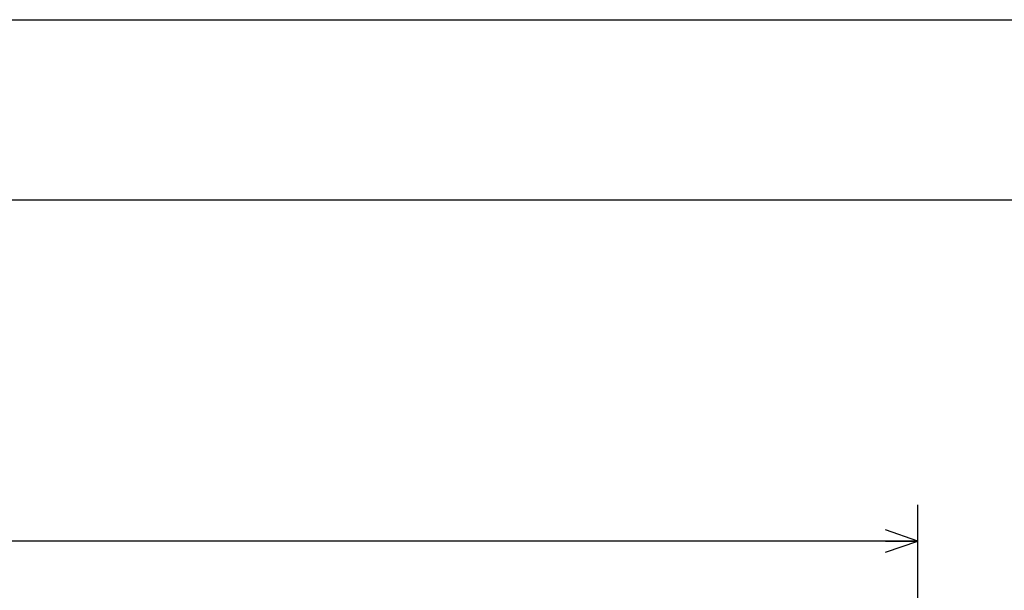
# Model space of a CAD drawing. Extents: x 0 to 594, y 0 to 420.
# Tile 65 of 67: x 340 to 395, y 388 to 420. Entities that reach past the tile are written whole.
import ezdxf

# ---------------------------------------------------------------- set-up
doc = ezdxf.new("R2010")
doc.units = 0
doc.header["$LTSCALE"] = 32.67
doc.layers.get('0').update_dxf_attribs({"linetype": 'CONTINUOUS'})
doc.layers.add('DRIV_DIM', color=7, linetype='CONTINUOUS')
doc.styles.get("Standard").update_dxf_attribs({"font": 'txt', "width": 0.8})
doc.dimstyles.new('DIMSTYLE_2', dxfattribs={"dimtxt": 3.8, "dimasz": 1.8, "dimexe": 0.18, "dimexo": 0.0625, "dimgap": 0.09, "dimtad": 1, "dimdec": 0, "dimlfac": 5, "dimtxsty": 'STANDARD', "dimblk": 'OPEN', "dimblk1": 'OPEN', "dimblk2": 'OPEN', "dimcen": 0.09, "dimazin": 3, "dimtfac": 1, "dimtdec": 0, "dimtofl": 0, "dimtmove": 0, "dimatfit": 3, "dimtolj": 1})

# ---------------------------------------------------------------- blocks, each defined once
blk = doc.blocks.new('_OPEN')
at = {"color": 0, "linetype": 'BYBLOCK'}
for p, q in [((0, 0), (-1, 0.342)), ((-1, -0.342), (0, 0)), ((-1, 0), (0, 0))]:
    blk.add_line(p, q, dxfattribs=at)
blk = doc.blocks.new('*D18')
at = {"layer": 'DRIV_DIM', "color": 2, "linetype": 'CONTINUOUS'}
for p, q in [((243.42, 354.622), (243.42, 393.052)), ((390.218, 361.022), (390.218, 393.052)), ((243.42, 391.052), (316.819, 391.052)), ((390.218, 391.052), (316.819, 391.052))]:
    blk.add_line(p, q, dxfattribs=at)
at = {"layer": 'DRIV_DIM', "color": 2, "linetype": 'CONTINUOUS', "xscale": 1.8, "yscale": 1.8, "zscale": 1.8, "rotation": 180}
blk.add_blockref('_OPEN', (243.42, 391.052), dxfattribs=at)
at = {"layer": 'DRIV_DIM', "color": 2, "linetype": 'CONTINUOUS', "xscale": 1.8, "yscale": 1.8, "zscale": 1.8}
blk.add_blockref('_OPEN', (390.218, 391.052), dxfattribs=at)

msp = doc.modelspace()

# ---------------------------------------------------------------- linework, layer by layer
at = {"color": 7, "linetype": 'CONTINUOUS'}
for p, q in [((12.37736, 420), (584.30102, 420)), ((10, 410), (584, 410))]:
    msp.add_line(p, q, dxfattribs=at)

# ---------------------------------------------------------------- dimensions: what is measured, and where the dimension line sits
at = {"layer": 'DRIV_DIM', "color": 2, "linetype": 'CONTINUOUS'}
dim = msp.add_linear_dim(base=(243.42009, 391.05176), p1=(390.21754, 361.02197), p2=(243.42009, 354.62197), angle=180, text='｡ﾊ<>｡ﾋ', dimstyle='DIMSTYLE_2', dxfattribs=at)
dim.commit()
dim.dimension.update_dxf_attribs({"geometry": '*D18', "text_midpoint": (308.44531, 392.00176), "dimtype": 160})

doc.saveas('drawing.dxf')
